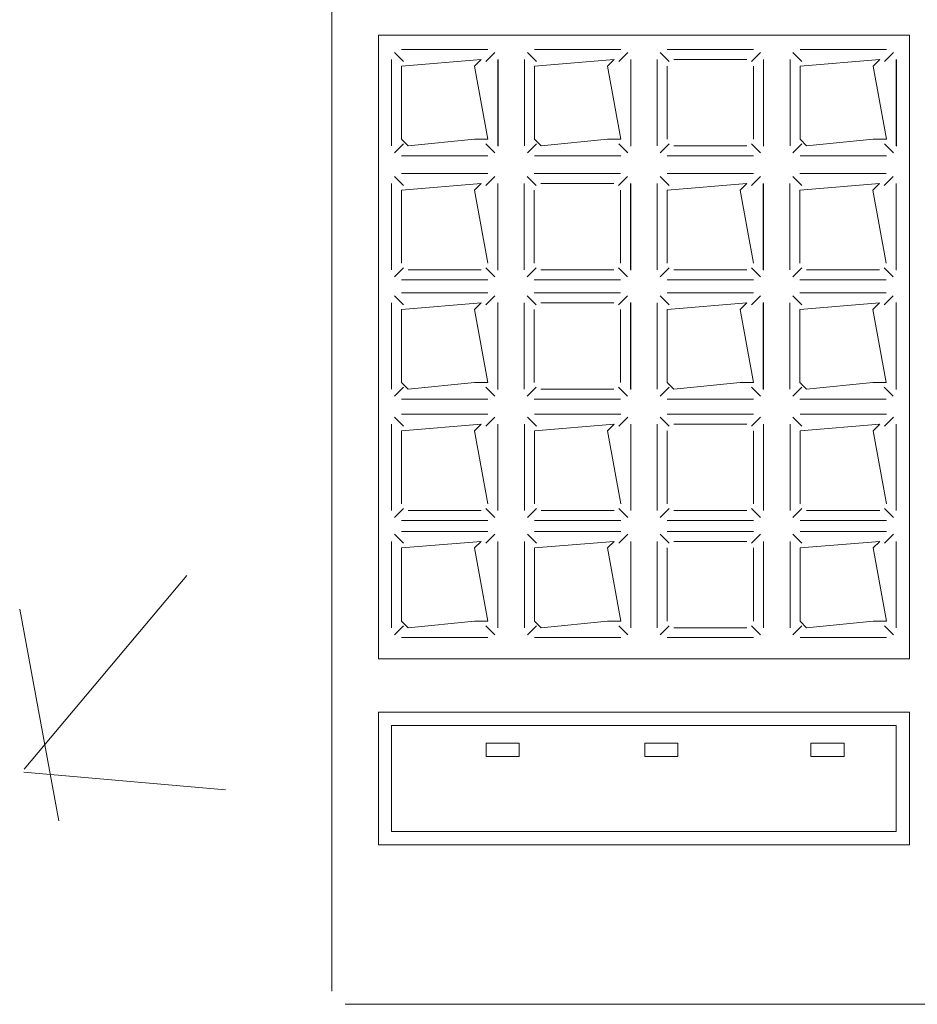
# Model space of a CAD drawing. Header units: feet. Extents: x 8 to 127, y 6 to 90.
# Tile 128 of 256: x 40.9203 to 40.9879, y 50.2827 to 50.3568. Entities that reach past the tile are written whole.
import ezdxf

# ---------------------------------------------------------------- set-up
doc = ezdxf.new("R2010")
doc.units = ezdxf.units.FT
doc.header["$MEASUREMENT"] = 0
doc.layers.add('MOBILARIO', color=8, linetype='Continuous')
doc.layers.add('NO ESPESSURA', color=250, linetype='Continuous')

msp = doc.modelspace()

# ---------------------------------------------------------------- linework, layer by layer
at = {"layer": 'MOBILARIO', "lineweight": 5}
for p, q in [((40.94377, 50.36168), (40.94377, 50.28368)), ((40.94377, 50.36168), (40.94377, 50.28368)), ((40.94727, 50.355636), (40.98727, 50.355636)), ((40.94727, 50.30868), (40.94727, 50.355636)), ((40.94727, 50.355636), (40.98727, 50.355636)), ((40.94727, 50.30868), (40.94727, 50.355636)), ((40.98727, 50.355636), (40.98727, 50.30868)), ((40.98727, 50.355636), (40.98727, 50.30868)), ((40.949167, 50.353664), (40.94849, 50.354341)), ((40.949167, 50.353664), (40.94849, 50.354341)), ((40.95552, 50.354561), (40.94902, 50.354561)), ((40.95552, 50.354561), (40.94902, 50.354561)), ((40.955374, 50.353664), (40.956051, 50.354341)), ((40.955374, 50.353664), (40.956051, 50.354341)), ((40.959167, 50.353664), (40.95849, 50.354341)), ((40.959167, 50.353664), (40.95849, 50.354341)), ((40.96552, 50.354561), (40.95902, 50.354561)), ((40.96552, 50.354561), (40.95902, 50.354561)), ((40.965374, 50.353664), (40.966051, 50.354341)), ((40.965374, 50.353664), (40.966051, 50.354341)), ((40.969167, 50.353664), (40.96849, 50.354341)), ((40.969167, 50.353664), (40.96849, 50.354341)), ((40.97552, 50.354561), (40.96902, 50.354561)), ((40.97552, 50.354561), (40.96902, 50.354561)), ((40.975374, 50.353664), (40.976051, 50.354341)), ((40.975374, 50.353664), (40.976051, 50.354341)), ((40.979167, 50.353664), (40.97849, 50.354341)), ((40.979167, 50.353664), (40.97849, 50.354341)), ((40.98552, 50.354561), (40.97902, 50.354561)), ((40.98552, 50.354561), (40.97902, 50.354561)), ((40.985374, 50.353664), (40.986051, 50.354341)), ((40.985374, 50.353664), (40.986051, 50.354341)), ((40.94827, 50.353811), (40.94827, 50.347311)), ((40.94827, 50.353811), (40.94827, 50.347311)), ((40.95502, 50.353811), (40.94902, 50.353311)), ((40.95502, 50.353811), (40.94902, 50.353311)), ((40.95452, 50.353311), (40.95502, 50.353811)), ((40.95452, 50.353311), (40.95502, 50.353811)), ((40.95627, 50.347311), (40.95627, 50.353811)), ((40.95627, 50.347311), (40.95627, 50.353811)), ((40.956282, 50.347275), (40.956282, 50.353819)), ((40.956282, 50.347275), (40.956282, 50.353819)), ((40.95827, 50.353811), (40.95827, 50.347311)), ((40.95827, 50.353811), (40.95827, 50.347311)), ((40.96502, 50.353811), (40.95902, 50.353311)), ((40.96502, 50.353811), (40.95902, 50.353311)), ((40.96452, 50.353311), (40.96502, 50.353811)), ((40.96452, 50.353311), (40.96502, 50.353811)), ((40.96627, 50.347311), (40.96627, 50.353811)), ((40.96627, 50.347311), (40.96627, 50.353811)), ((40.966282, 50.347275), (40.966282, 50.353819)), ((40.966282, 50.347275), (40.966282, 50.353819)), ((40.96827, 50.353811), (40.96827, 50.347311)), ((40.96827, 50.353811), (40.96827, 50.347311)), ((40.97502, 50.353811), (40.96952, 50.353811)), ((40.97502, 50.353811), (40.96952, 50.353811)), ((40.97627, 50.347311), (40.97627, 50.353811)), ((40.97627, 50.347311), (40.97627, 50.353811)), ((40.976282, 50.347275), (40.976282, 50.353819)), ((40.976282, 50.347275), (40.976282, 50.353819)), ((40.97827, 50.353811), (40.97827, 50.347311)), ((40.97827, 50.353811), (40.97827, 50.347311)), ((40.98502, 50.353811), (40.97902, 50.353311)), ((40.98502, 50.353811), (40.97902, 50.353311)), ((40.98452, 50.353311), (40.98502, 50.353811)), ((40.98452, 50.353311), (40.98502, 50.353811)), ((40.98627, 50.347311), (40.98627, 50.353811)), ((40.98627, 50.347311), (40.98627, 50.353811)), ((40.986282, 50.347275), (40.986282, 50.353819)), ((40.986282, 50.347275), (40.986282, 50.353819)), ((40.94902, 50.353311), (40.94902, 50.347811)), ((40.94902, 50.353311), (40.94902, 50.347811)), ((40.95552, 50.347811), (40.95452, 50.353311)), ((40.95552, 50.347811), (40.95452, 50.353311)), ((40.95902, 50.353311), (40.95902, 50.347811)), ((40.95902, 50.353311), (40.95902, 50.347811)), ((40.96552, 50.347811), (40.96452, 50.353311)), ((40.96552, 50.347811), (40.96452, 50.353311)), ((40.96902, 50.353311), (40.96902, 50.347811)), ((40.96902, 50.353311), (40.96902, 50.347811)), ((40.97552, 50.347811), (40.97552, 50.353311)), ((40.97552, 50.347811), (40.97552, 50.353311)), ((40.97902, 50.353311), (40.97902, 50.347811)), ((40.97902, 50.353311), (40.97902, 50.347811)), ((40.98552, 50.347811), (40.98452, 50.353311)), ((40.98552, 50.347811), (40.98452, 50.353311)), ((40.94902, 50.347811), (40.94952, 50.347311)), ((40.94902, 50.347811), (40.94952, 50.347311)), ((40.94952, 50.347311), (40.95452, 50.347811)), ((40.94952, 50.347311), (40.95452, 50.347811)), ((40.95452, 50.347811), (40.95552, 50.347811)), ((40.95452, 50.347811), (40.95552, 50.347811)), ((40.95902, 50.347811), (40.95952, 50.347311)), ((40.95902, 50.347811), (40.95952, 50.347311)), ((40.95952, 50.347311), (40.96452, 50.347811)), ((40.95952, 50.347311), (40.96452, 50.347811)), ((40.96452, 50.347811), (40.96552, 50.347811)), ((40.96452, 50.347811), (40.96552, 50.347811)), ((40.97902, 50.347811), (40.97952, 50.347311)), ((40.97902, 50.347811), (40.97952, 50.347311)), ((40.97952, 50.347311), (40.98452, 50.347811)), ((40.97952, 50.347311), (40.98452, 50.347811)), ((40.98452, 50.347811), (40.98552, 50.347811)), ((40.98452, 50.347811), (40.98552, 50.347811)), ((40.949167, 50.347457), (40.94849, 50.346781)), ((40.949167, 50.347457), (40.94849, 50.346781)), ((40.955374, 50.347457), (40.956051, 50.346781)), ((40.955374, 50.347457), (40.956051, 50.346781)), ((40.959167, 50.347457), (40.95849, 50.346781)), ((40.959167, 50.347457), (40.95849, 50.346781)), ((40.965374, 50.347457), (40.966051, 50.346781)), ((40.965374, 50.347457), (40.966051, 50.346781)), ((40.969167, 50.347457), (40.96849, 50.346781)), ((40.969167, 50.347457), (40.96849, 50.346781)), ((40.96952, 50.347311), (40.97502, 50.347311)), ((40.96952, 50.347311), (40.97502, 50.347311)), ((40.975374, 50.347457), (40.976051, 50.346781)), ((40.975374, 50.347457), (40.976051, 50.346781)), ((40.979167, 50.347457), (40.97849, 50.346781)), ((40.979167, 50.347457), (40.97849, 50.346781)), ((40.985374, 50.347457), (40.986051, 50.346781)), ((40.985374, 50.347457), (40.986051, 50.346781)), ((40.94902, 50.346561), (40.95552, 50.346561)), ((40.94902, 50.346561), (40.95552, 50.346561)), ((40.95902, 50.346561), (40.96552, 50.346561)), ((40.95902, 50.346561), (40.96552, 50.346561)), ((40.96902, 50.346561), (40.97552, 50.346561)), ((40.96902, 50.346561), (40.97552, 50.346561)), ((40.97902, 50.346561), (40.98552, 50.346561)), ((40.97902, 50.346561), (40.98552, 50.346561)), ((40.949155, 50.344331), (40.948478, 50.345007)), ((40.949155, 50.344331), (40.948478, 50.345007)), ((40.955508, 50.345227), (40.949008, 50.345227)), ((40.955508, 50.345227), (40.949008, 50.345227)), ((40.955362, 50.344331), (40.956039, 50.345007)), ((40.955362, 50.344331), (40.956039, 50.345007)), ((40.959155, 50.344331), (40.958478, 50.345007)), ((40.959155, 50.344331), (40.958478, 50.345007)), ((40.965508, 50.345227), (40.959008, 50.345227)), ((40.965508, 50.345227), (40.959008, 50.345227)), ((40.965362, 50.344331), (40.966039, 50.345007)), ((40.965362, 50.344331), (40.966039, 50.345007)), ((40.969155, 50.344331), (40.968478, 50.345007)), ((40.969155, 50.344331), (40.968478, 50.345007)), ((40.975508, 50.345227), (40.969008, 50.345227)), ((40.975508, 50.345227), (40.969008, 50.345227)), ((40.975362, 50.344331), (40.976039, 50.345007)), ((40.975362, 50.344331), (40.976039, 50.345007)), ((40.979155, 50.344331), (40.978478, 50.345007)), ((40.979155, 50.344331), (40.978478, 50.345007)), ((40.985508, 50.345227), (40.979008, 50.345227)), ((40.985508, 50.345227), (40.979008, 50.345227)), ((40.985362, 50.344331), (40.986039, 50.345007)), ((40.985362, 50.344331), (40.986039, 50.345007)), ((40.948258, 50.344477), (40.948258, 50.337977)), ((40.948258, 50.344477), (40.948258, 50.337977)), ((40.955008, 50.344477), (40.949008, 50.343977)), ((40.955008, 50.344477), (40.949008, 50.343977)), ((40.949008, 50.343977), (40.949008, 50.338477)), ((40.949008, 50.343977), (40.949008, 50.338477)), ((40.954508, 50.343977), (40.955008, 50.344477)), ((40.954508, 50.343977), (40.955008, 50.344477)), ((40.955508, 50.338477), (40.954508, 50.343977)), ((40.955508, 50.338477), (40.954508, 50.343977)), ((40.956258, 50.337977), (40.956258, 50.344477)), ((40.956258, 50.337977), (40.956258, 50.344477)), ((40.95627, 50.337941), (40.95627, 50.344485)), ((40.95627, 50.337941), (40.95627, 50.344485)), ((40.958258, 50.344477), (40.958258, 50.337977)), ((40.958258, 50.344477), (40.958258, 50.337977)), ((40.959008, 50.343977), (40.959008, 50.338477)), ((40.959008, 50.343977), (40.959008, 50.338477)), ((40.965008, 50.344477), (40.959508, 50.344477)), ((40.965008, 50.344477), (40.959508, 50.344477)), ((40.965508, 50.338477), (40.965508, 50.343977)), ((40.965508, 50.338477), (40.965508, 50.343977)), ((40.966258, 50.337977), (40.966258, 50.344477)), ((40.966258, 50.337977), (40.966258, 50.344477)), ((40.96627, 50.337941), (40.96627, 50.344485)), ((40.96627, 50.337941), (40.96627, 50.344485)), ((40.968258, 50.344477), (40.968258, 50.337977)), ((40.968258, 50.344477), (40.968258, 50.337977)), ((40.975008, 50.344477), (40.969008, 50.343977)), ((40.975008, 50.344477), (40.969008, 50.343977)), ((40.969008, 50.343977), (40.969008, 50.338477)), ((40.969008, 50.343977), (40.969008, 50.338477)), ((40.974508, 50.343977), (40.975008, 50.344477)), ((40.974508, 50.343977), (40.975008, 50.344477)), ((40.975508, 50.338477), (40.974508, 50.343977)), ((40.975508, 50.338477), (40.974508, 50.343977)), ((40.976258, 50.337977), (40.976258, 50.344477)), ((40.976258, 50.337977), (40.976258, 50.344477)), ((40.97627, 50.337941), (40.97627, 50.344485)), ((40.97627, 50.337941), (40.97627, 50.344485)), ((40.978258, 50.344477), (40.978258, 50.337977)), ((40.978258, 50.344477), (40.978258, 50.337977)), ((40.985008, 50.344477), (40.979008, 50.343977)), ((40.985008, 50.344477), (40.979008, 50.343977)), ((40.979008, 50.343977), (40.979008, 50.338477)), ((40.979008, 50.343977), (40.979008, 50.338477)), ((40.984508, 50.343977), (40.985008, 50.344477)), ((40.984508, 50.343977), (40.985008, 50.344477)), ((40.985508, 50.338477), (40.984508, 50.343977)), ((40.985508, 50.338477), (40.984508, 50.343977)), ((40.986258, 50.337977), (40.986258, 50.344477)), ((40.986258, 50.337977), (40.986258, 50.344477)), ((40.98627, 50.337941), (40.98627, 50.344485)), ((40.98627, 50.337941), (40.98627, 50.344485)), ((40.949155, 50.338123), (40.948478, 50.337447)), ((40.949155, 50.338123), (40.948478, 50.337447)), ((40.949508, 50.337977), (40.955008, 50.337977)), ((40.949508, 50.337977), (40.955008, 50.337977)), ((40.955362, 50.338123), (40.956039, 50.337447)), ((40.955362, 50.338123), (40.956039, 50.337447)), ((40.959155, 50.338123), (40.958478, 50.337447)), ((40.959155, 50.338123), (40.958478, 50.337447)), ((40.959508, 50.337977), (40.965008, 50.337977)), ((40.959508, 50.337977), (40.965008, 50.337977)), ((40.965362, 50.338123), (40.966039, 50.337447)), ((40.965362, 50.338123), (40.966039, 50.337447)), ((40.969155, 50.338123), (40.968478, 50.337447)), ((40.969155, 50.338123), (40.968478, 50.337447)), ((40.969508, 50.337977), (40.975008, 50.337977)), ((40.969508, 50.337977), (40.975008, 50.337977)), ((40.975362, 50.338123), (40.976039, 50.337447)), ((40.975362, 50.338123), (40.976039, 50.337447)), ((40.979155, 50.338123), (40.978478, 50.337447)), ((40.979155, 50.338123), (40.978478, 50.337447)), ((40.979508, 50.337977), (40.985008, 50.337977)), ((40.979508, 50.337977), (40.985008, 50.337977)), ((40.985362, 50.338123), (40.986039, 50.337447)), ((40.985362, 50.338123), (40.986039, 50.337447)), ((40.949008, 50.337227), (40.955508, 50.337227)), ((40.949008, 50.337227), (40.955508, 50.337227)), ((40.959008, 50.337227), (40.965508, 50.337227)), ((40.959008, 50.337227), (40.965508, 50.337227)), ((40.969008, 50.337227), (40.975508, 50.337227)), ((40.969008, 50.337227), (40.975508, 50.337227)), ((40.979008, 50.337227), (40.985508, 50.337227)), ((40.979008, 50.337227), (40.985508, 50.337227)), ((40.949155, 50.335354), (40.948478, 50.336031)), ((40.949155, 50.335354), (40.948478, 50.336031)), ((40.955508, 50.336251), (40.949008, 50.336251)), ((40.955508, 50.336251), (40.949008, 50.336251)), ((40.955362, 50.335354), (40.956039, 50.336031)), ((40.955362, 50.335354), (40.956039, 50.336031)), ((40.959155, 50.335354), (40.958478, 50.336031)), ((40.959155, 50.335354), (40.958478, 50.336031)), ((40.965508, 50.336251), (40.959008, 50.336251)), ((40.965508, 50.336251), (40.959008, 50.336251)), ((40.965362, 50.335354), (40.966039, 50.336031)), ((40.965362, 50.335354), (40.966039, 50.336031)), ((40.969155, 50.335354), (40.968478, 50.336031)), ((40.969155, 50.335354), (40.968478, 50.336031)), ((40.975508, 50.336251), (40.969008, 50.336251)), ((40.975508, 50.336251), (40.969008, 50.336251)), ((40.975362, 50.335354), (40.976039, 50.336031)), ((40.975362, 50.335354), (40.976039, 50.336031)), ((40.979155, 50.335354), (40.978478, 50.336031)), ((40.979155, 50.335354), (40.978478, 50.336031)), ((40.985508, 50.336251), (40.979008, 50.336251)), ((40.985508, 50.336251), (40.979008, 50.336251)), ((40.985362, 50.335354), (40.986039, 50.336031)), ((40.985362, 50.335354), (40.986039, 50.336031)), ((40.948258, 50.335501), (40.948258, 50.329001)), ((40.948258, 50.335501), (40.948258, 50.329001)), ((40.955008, 50.335501), (40.949008, 50.335001)), ((40.955008, 50.335501), (40.949008, 50.335001)), ((40.949008, 50.335001), (40.949008, 50.329501)), ((40.949008, 50.335001), (40.949008, 50.329501)), ((40.954508, 50.335001), (40.955008, 50.335501)), ((40.954508, 50.335001), (40.955008, 50.335501)), ((40.955508, 50.329501), (40.954508, 50.335001)), ((40.955508, 50.329501), (40.954508, 50.335001)), ((40.956258, 50.329001), (40.956258, 50.335501)), ((40.956258, 50.329001), (40.956258, 50.335501)), ((40.95627, 50.328965), (40.95627, 50.335509)), ((40.95627, 50.328965), (40.95627, 50.335509)), ((40.958258, 50.335501), (40.958258, 50.329001)), ((40.958258, 50.335501), (40.958258, 50.329001)), ((40.959008, 50.335001), (40.959008, 50.329501)), ((40.959008, 50.335001), (40.959008, 50.329501)), ((40.965008, 50.335501), (40.959508, 50.335501)), ((40.965008, 50.335501), (40.959508, 50.335501)), ((40.965508, 50.329501), (40.965508, 50.335001)), ((40.965508, 50.329501), (40.965508, 50.335001)), ((40.966258, 50.329001), (40.966258, 50.335501)), ((40.966258, 50.329001), (40.966258, 50.335501)), ((40.96627, 50.328965), (40.96627, 50.335509)), ((40.96627, 50.328965), (40.96627, 50.335509)), ((40.968258, 50.335501), (40.968258, 50.329001)), ((40.968258, 50.335501), (40.968258, 50.329001)), ((40.975008, 50.335501), (40.969008, 50.335001)), ((40.975008, 50.335501), (40.969008, 50.335001)), ((40.969008, 50.335001), (40.969008, 50.329501)), ((40.969008, 50.335001), (40.969008, 50.329501)), ((40.974508, 50.335001), (40.975008, 50.335501)), ((40.974508, 50.335001), (40.975008, 50.335501)), ((40.975508, 50.329501), (40.974508, 50.335001)), ((40.975508, 50.329501), (40.974508, 50.335001)), ((40.976258, 50.329001), (40.976258, 50.335501)), ((40.976258, 50.329001), (40.976258, 50.335501)), ((40.97627, 50.328965), (40.97627, 50.335509)), ((40.97627, 50.328965), (40.97627, 50.335509)), ((40.978258, 50.335501), (40.978258, 50.329001)), ((40.978258, 50.335501), (40.978258, 50.329001)), ((40.985008, 50.335501), (40.979008, 50.335001)), ((40.985008, 50.335501), (40.979008, 50.335001)), ((40.979008, 50.335001), (40.979008, 50.329501)), ((40.979008, 50.335001), (40.979008, 50.329501)), ((40.984508, 50.335001), (40.985008, 50.335501)), ((40.984508, 50.335001), (40.985008, 50.335501)), ((40.985508, 50.329501), (40.984508, 50.335001)), ((40.985508, 50.329501), (40.984508, 50.335001)), ((40.986258, 50.329001), (40.986258, 50.335501)), ((40.986258, 50.329001), (40.986258, 50.335501)), ((40.98627, 50.328965), (40.98627, 50.335509)), ((40.98627, 50.328965), (40.98627, 50.335509)), ((40.949155, 50.329147), (40.948478, 50.328471)), ((40.949155, 50.329147), (40.948478, 50.328471)), ((40.949008, 50.329501), (40.949508, 50.329001)), ((40.949008, 50.329501), (40.949508, 50.329001)), ((40.949508, 50.329001), (40.954508, 50.329501)), ((40.949508, 50.329001), (40.954508, 50.329501)), ((40.954508, 50.329501), (40.955508, 50.329501)), ((40.954508, 50.329501), (40.955508, 50.329501)), ((40.955362, 50.329147), (40.956039, 50.328471)), ((40.955362, 50.329147), (40.956039, 50.328471)), ((40.959155, 50.329147), (40.958478, 50.328471)), ((40.959155, 50.329147), (40.958478, 50.328471)), ((40.959508, 50.329001), (40.965008, 50.329001)), ((40.959508, 50.329001), (40.965008, 50.329001)), ((40.965362, 50.329147), (40.966039, 50.328471)), ((40.965362, 50.329147), (40.966039, 50.328471)), ((40.969155, 50.329147), (40.968478, 50.328471)), ((40.969155, 50.329147), (40.968478, 50.328471)), ((40.969008, 50.329501), (40.969508, 50.329001)), ((40.969008, 50.329501), (40.969508, 50.329001)), ((40.969508, 50.329001), (40.974508, 50.329501)), ((40.969508, 50.329001), (40.974508, 50.329501)), ((40.974508, 50.329501), (40.975508, 50.329501)), ((40.974508, 50.329501), (40.975508, 50.329501)), ((40.975362, 50.329147), (40.976039, 50.328471)), ((40.975362, 50.329147), (40.976039, 50.328471)), ((40.979155, 50.329147), (40.978478, 50.328471)), ((40.979155, 50.329147), (40.978478, 50.328471)), ((40.979008, 50.329501), (40.979508, 50.329001)), ((40.979008, 50.329501), (40.979508, 50.329001)), ((40.979508, 50.329001), (40.984508, 50.329501)), ((40.979508, 50.329001), (40.984508, 50.329501)), ((40.984508, 50.329501), (40.985508, 50.329501)), ((40.984508, 50.329501), (40.985508, 50.329501)), ((40.985362, 50.329147), (40.986039, 50.328471)), ((40.985362, 50.329147), (40.986039, 50.328471)), ((40.949008, 50.328251), (40.955508, 50.328251)), ((40.949008, 50.328251), (40.955508, 50.328251)), ((40.959008, 50.328251), (40.965508, 50.328251)), ((40.959008, 50.328251), (40.965508, 50.328251)), ((40.969008, 50.328251), (40.975508, 50.328251)), ((40.969008, 50.328251), (40.975508, 50.328251)), ((40.979008, 50.328251), (40.985508, 50.328251)), ((40.979008, 50.328251), (40.985508, 50.328251)), ((40.949167, 50.326215), (40.94849, 50.326892)), ((40.949167, 50.326215), (40.94849, 50.326892)), ((40.95552, 50.327112), (40.94902, 50.327112)), ((40.95552, 50.327112), (40.94902, 50.327112)), ((40.955374, 50.326215), (40.956051, 50.326892)), ((40.955374, 50.326215), (40.956051, 50.326892)), ((40.959167, 50.326215), (40.95849, 50.326892)), ((40.959167, 50.326215), (40.95849, 50.326892)), ((40.96552, 50.327112), (40.95902, 50.327112)), ((40.96552, 50.327112), (40.95902, 50.327112)), ((40.965374, 50.326215), (40.966051, 50.326892)), ((40.965374, 50.326215), (40.966051, 50.326892)), ((40.969167, 50.326215), (40.96849, 50.326892)), ((40.969167, 50.326215), (40.96849, 50.326892)), ((40.97552, 50.327112), (40.96902, 50.327112)), ((40.97552, 50.327112), (40.96902, 50.327112)), ((40.975374, 50.326215), (40.976051, 50.326892)), ((40.975374, 50.326215), (40.976051, 50.326892)), ((40.979167, 50.326215), (40.97849, 50.326892)), ((40.979167, 50.326215), (40.97849, 50.326892)), ((40.98552, 50.327112), (40.97902, 50.327112)), ((40.98552, 50.327112), (40.97902, 50.327112)), ((40.985374, 50.326215), (40.986051, 50.326892)), ((40.985374, 50.326215), (40.986051, 50.326892)), ((40.94827, 50.326362), (40.94827, 50.319862)), ((40.94827, 50.326362), (40.94827, 50.319862)), ((40.95502, 50.326362), (40.94902, 50.325862)), ((40.95502, 50.326362), (40.94902, 50.325862)), ((40.95452, 50.325862), (40.95502, 50.326362)), ((40.95452, 50.325862), (40.95502, 50.326362)), ((40.95627, 50.319862), (40.95627, 50.326362)), ((40.95627, 50.319862), (40.95627, 50.326362)), ((40.95827, 50.326362), (40.95827, 50.319862)), ((40.95827, 50.326362), (40.95827, 50.319862)), ((40.96502, 50.326362), (40.95902, 50.325862)), ((40.96502, 50.326362), (40.95902, 50.325862)), ((40.96452, 50.325862), (40.96502, 50.326362)), ((40.96452, 50.325862), (40.96502, 50.326362)), ((40.96627, 50.319862), (40.96627, 50.326362)), ((40.96627, 50.319862), (40.96627, 50.326362)), ((40.96827, 50.326362), (40.96827, 50.319862)), ((40.96827, 50.326362), (40.96827, 50.319862)), ((40.97502, 50.326362), (40.96952, 50.326362)), ((40.97502, 50.326362), (40.96952, 50.326362)), ((40.97627, 50.319862), (40.97627, 50.326362)), ((40.97627, 50.319862), (40.97627, 50.326362)), ((40.97827, 50.326362), (40.97827, 50.319862)), ((40.97827, 50.326362), (40.97827, 50.319862)), ((40.98502, 50.326362), (40.97902, 50.325862)), ((40.98502, 50.326362), (40.97902, 50.325862)), ((40.98452, 50.325862), (40.98502, 50.326362)), ((40.98452, 50.325862), (40.98502, 50.326362)), ((40.98627, 50.319862), (40.98627, 50.326362)), ((40.98627, 50.319862), (40.98627, 50.326362)), ((40.94902, 50.325862), (40.94902, 50.320362)), ((40.94902, 50.325862), (40.94902, 50.320362)), ((40.95552, 50.320362), (40.95452, 50.325862)), ((40.95552, 50.320362), (40.95452, 50.325862)), ((40.95902, 50.325862), (40.95902, 50.320362)), ((40.95902, 50.325862), (40.95902, 50.320362)), ((40.96552, 50.320362), (40.96452, 50.325862)), ((40.96552, 50.320362), (40.96452, 50.325862)), ((40.96902, 50.325862), (40.96902, 50.320362)), ((40.96902, 50.325862), (40.96902, 50.320362)), ((40.97552, 50.320362), (40.97552, 50.325862)), ((40.97552, 50.320362), (40.97552, 50.325862)), ((40.97902, 50.325862), (40.97902, 50.320362)), ((40.97902, 50.325862), (40.97902, 50.320362)), ((40.98552, 50.320362), (40.98452, 50.325862)), ((40.98552, 50.320362), (40.98452, 50.325862)), ((40.949167, 50.320008), (40.94849, 50.319331)), ((40.949167, 50.320008), (40.94849, 50.319331)), ((40.94952, 50.319862), (40.95502, 50.319862)), ((40.94952, 50.319862), (40.95502, 50.319862)), ((40.955374, 50.320008), (40.956051, 50.319331)), ((40.955374, 50.320008), (40.956051, 50.319331)), ((40.959167, 50.320008), (40.95849, 50.319331)), ((40.959167, 50.320008), (40.95849, 50.319331)), ((40.95952, 50.319862), (40.96502, 50.319862)), ((40.95952, 50.319862), (40.96502, 50.319862)), ((40.965374, 50.320008), (40.966051, 50.319331)), ((40.965374, 50.320008), (40.966051, 50.319331)), ((40.969167, 50.320008), (40.96849, 50.319331)), ((40.969167, 50.320008), (40.96849, 50.319331)), ((40.96952, 50.319862), (40.97502, 50.319862)), ((40.96952, 50.319862), (40.97502, 50.319862)), ((40.975374, 50.320008), (40.976051, 50.319331)), ((40.975374, 50.320008), (40.976051, 50.319331)), ((40.979167, 50.320008), (40.97849, 50.319331)), ((40.979167, 50.320008), (40.97849, 50.319331)), ((40.97952, 50.319862), (40.98502, 50.319862)), ((40.97952, 50.319862), (40.98502, 50.319862)), ((40.985374, 50.320008), (40.986051, 50.319331)), ((40.985374, 50.320008), (40.986051, 50.319331)), ((40.94902, 50.319112), (40.95552, 50.319112)), ((40.94902, 50.319112), (40.95552, 50.319112)), ((40.95902, 50.319112), (40.96552, 50.319112)), ((40.95902, 50.319112), (40.96552, 50.319112)), ((40.96902, 50.319112), (40.97552, 50.319112)), ((40.96902, 50.319112), (40.97552, 50.319112)), ((40.97902, 50.319112), (40.98552, 50.319112)), ((40.97902, 50.319112), (40.98552, 50.319112)), ((40.949167, 50.317389), (40.94849, 50.318066)), ((40.949167, 50.317389), (40.94849, 50.318066)), ((40.95552, 50.318286), (40.94902, 50.318286)), ((40.95552, 50.318286), (40.94902, 50.318286)), ((40.955374, 50.317389), (40.956051, 50.318066)), ((40.955374, 50.317389), (40.956051, 50.318066)), ((40.959167, 50.317389), (40.95849, 50.318066)), ((40.959167, 50.317389), (40.95849, 50.318066)), ((40.96552, 50.318286), (40.95902, 50.318286)), ((40.96552, 50.318286), (40.95902, 50.318286)), ((40.965374, 50.317389), (40.966051, 50.318066)), ((40.965374, 50.317389), (40.966051, 50.318066)), ((40.969167, 50.317389), (40.96849, 50.318066)), ((40.969167, 50.317389), (40.96849, 50.318066)), ((40.97552, 50.318286), (40.96902, 50.318286)), ((40.97552, 50.318286), (40.96902, 50.318286)), ((40.975374, 50.317389), (40.976051, 50.318066)), ((40.975374, 50.317389), (40.976051, 50.318066)), ((40.979167, 50.317389), (40.97849, 50.318066)), ((40.979167, 50.317389), (40.97849, 50.318066)), ((40.98552, 50.318286), (40.97902, 50.318286)), ((40.98552, 50.318286), (40.97902, 50.318286)), ((40.985374, 50.317389), (40.986051, 50.318066)), ((40.985374, 50.317389), (40.986051, 50.318066)), ((40.94827, 50.317536), (40.94827, 50.311036)), ((40.94827, 50.317536), (40.94827, 50.311036)), ((40.95502, 50.317536), (40.94902, 50.317036)), ((40.95502, 50.317536), (40.94902, 50.317036)), ((40.95452, 50.317036), (40.95502, 50.317536)), ((40.95452, 50.317036), (40.95502, 50.317536)), ((40.95627, 50.311036), (40.95627, 50.317536)), ((40.95627, 50.311036), (40.95627, 50.317536)), ((40.95827, 50.317536), (40.95827, 50.311036)), ((40.95827, 50.317536), (40.95827, 50.311036)), ((40.96502, 50.317536), (40.95902, 50.317036)), ((40.96502, 50.317536), (40.95902, 50.317036)), ((40.96452, 50.317036), (40.96502, 50.317536)), ((40.96452, 50.317036), (40.96502, 50.317536)), ((40.96627, 50.311036), (40.96627, 50.317536)), ((40.96627, 50.311036), (40.96627, 50.317536)), ((40.96827, 50.317536), (40.96827, 50.311036)), ((40.96827, 50.317536), (40.96827, 50.311036)), ((40.97502, 50.317536), (40.96952, 50.317536)), ((40.97502, 50.317536), (40.96952, 50.317536)), ((40.97627, 50.311036), (40.97627, 50.317536)), ((40.97627, 50.311036), (40.97627, 50.317536)), ((40.97827, 50.317536), (40.97827, 50.311036)), ((40.97827, 50.317536), (40.97827, 50.311036)), ((40.98502, 50.317536), (40.97902, 50.317036)), ((40.98502, 50.317536), (40.97902, 50.317036)), ((40.98452, 50.317036), (40.98502, 50.317536)), ((40.98452, 50.317036), (40.98502, 50.317536)), ((40.98627, 50.311036), (40.98627, 50.317536)), ((40.98627, 50.311036), (40.98627, 50.317536)), ((40.94902, 50.317036), (40.94902, 50.311536)), ((40.94902, 50.317036), (40.94902, 50.311536)), ((40.95552, 50.311536), (40.95452, 50.317036)), ((40.95552, 50.311536), (40.95452, 50.317036)), ((40.95902, 50.317036), (40.95902, 50.311536)), ((40.95902, 50.317036), (40.95902, 50.311536)), ((40.96552, 50.311536), (40.96452, 50.317036)), ((40.96552, 50.311536), (40.96452, 50.317036)), ((40.96902, 50.317036), (40.96902, 50.311536)), ((40.96902, 50.317036), (40.96902, 50.311536)), ((40.97552, 50.311536), (40.97552, 50.317036)), ((40.97552, 50.311536), (40.97552, 50.317036)), ((40.97902, 50.317036), (40.97902, 50.311536)), ((40.97902, 50.317036), (40.97902, 50.311536)), ((40.98552, 50.311536), (40.98452, 50.317036)), ((40.98552, 50.311536), (40.98452, 50.317036)), ((40.94902, 50.311536), (40.94952, 50.311036)), ((40.94902, 50.311536), (40.94952, 50.311036)), ((40.94952, 50.311036), (40.95452, 50.311536)), ((40.94952, 50.311036), (40.95452, 50.311536)), ((40.95452, 50.311536), (40.95552, 50.311536)), ((40.95452, 50.311536), (40.95552, 50.311536)), ((40.95902, 50.311536), (40.95952, 50.311036)), ((40.95902, 50.311536), (40.95952, 50.311036)), ((40.95952, 50.311036), (40.96452, 50.311536)), ((40.95952, 50.311036), (40.96452, 50.311536)), ((40.96452, 50.311536), (40.96552, 50.311536)), ((40.96452, 50.311536), (40.96552, 50.311536)), ((40.97902, 50.311536), (40.97952, 50.311036)), ((40.97902, 50.311536), (40.97952, 50.311036)), ((40.97952, 50.311036), (40.98452, 50.311536)), ((40.97952, 50.311036), (40.98452, 50.311536)), ((40.98452, 50.311536), (40.98552, 50.311536)), ((40.98452, 50.311536), (40.98552, 50.311536)), ((40.949167, 50.311182), (40.94849, 50.310505)), ((40.949167, 50.311182), (40.94849, 50.310505)), ((40.955374, 50.311182), (40.956051, 50.310505)), ((40.955374, 50.311182), (40.956051, 50.310505)), ((40.959167, 50.311182), (40.95849, 50.310505)), ((40.959167, 50.311182), (40.95849, 50.310505)), ((40.965374, 50.311182), (40.966051, 50.310505)), ((40.965374, 50.311182), (40.966051, 50.310505)), ((40.969167, 50.311182), (40.96849, 50.310505)), ((40.969167, 50.311182), (40.96849, 50.310505)), ((40.96952, 50.311036), (40.97502, 50.311036)), ((40.96952, 50.311036), (40.97502, 50.311036)), ((40.975374, 50.311182), (40.976051, 50.310505)), ((40.975374, 50.311182), (40.976051, 50.310505)), ((40.979167, 50.311182), (40.97849, 50.310505)), ((40.979167, 50.311182), (40.97849, 50.310505)), ((40.985374, 50.311182), (40.986051, 50.310505)), ((40.985374, 50.311182), (40.986051, 50.310505)), ((40.94902, 50.310286), (40.95552, 50.310286)), ((40.94902, 50.310286), (40.95552, 50.310286)), ((40.95902, 50.310286), (40.96552, 50.310286)), ((40.95902, 50.310286), (40.96552, 50.310286)), ((40.96902, 50.310286), (40.97552, 50.310286)), ((40.96902, 50.310286), (40.97552, 50.310286)), ((40.97902, 50.310286), (40.98552, 50.310286)), ((40.97902, 50.310286), (40.98552, 50.310286)), ((40.98727, 50.30868), (40.94727, 50.30868)), ((40.98727, 50.30868), (40.94727, 50.30868)), ((40.94727, 50.29468), (40.94727, 50.30468)), ((40.94727, 50.30468), (40.98727, 50.30468)), ((40.94727, 50.29468), (40.94727, 50.30468)), ((40.94727, 50.30468), (40.98727, 50.30468)), ((40.98727, 50.30468), (40.98727, 50.29468)), ((40.98727, 50.30468), (40.98727, 50.29468)), ((40.94827, 50.29568), (40.94827, 50.30368)), ((40.94827, 50.30368), (40.98627, 50.30368)), ((40.94827, 50.29568), (40.94827, 50.30368)), ((40.94827, 50.30368), (40.98627, 50.30368)), ((40.98627, 50.30368), (40.98627, 50.29568)), ((40.98627, 50.30368), (40.98627, 50.29568)), ((40.957881, 50.302347), (40.955381, 50.302347)), ((40.955381, 50.302347), (40.955381, 50.301347)), ((40.957881, 50.302347), (40.955381, 50.302347)), ((40.955381, 50.302347), (40.955381, 50.301347)), ((40.957881, 50.301347), (40.957881, 50.302347)), ((40.957881, 50.301347), (40.957881, 50.302347)), ((40.969827, 50.302347), (40.967327, 50.302347)), ((40.967327, 50.302347), (40.967327, 50.301347)), ((40.969827, 50.302347), (40.967327, 50.302347)), ((40.967327, 50.302347), (40.967327, 50.301347)), ((40.969827, 50.301347), (40.969827, 50.302347)), ((40.969827, 50.301347), (40.969827, 50.302347)), ((40.982337, 50.302347), (40.979837, 50.302347)), ((40.979837, 50.302347), (40.979837, 50.301347)), ((40.982337, 50.302347), (40.979837, 50.302347)), ((40.979837, 50.302347), (40.979837, 50.301347)), ((40.982337, 50.301347), (40.982337, 50.302347)), ((40.982337, 50.301347), (40.982337, 50.302347)), ((40.955381, 50.301347), (40.957881, 50.301347)), ((40.955381, 50.301347), (40.957881, 50.301347)), ((40.967327, 50.301347), (40.969827, 50.301347)), ((40.967327, 50.301347), (40.969827, 50.301347)), ((40.979837, 50.301347), (40.982337, 50.301347)), ((40.979837, 50.301347), (40.982337, 50.301347)), ((40.98627, 50.29568), (40.94827, 50.29568)), ((40.98627, 50.29568), (40.94827, 50.29568)), ((40.98727, 50.29468), (40.94727, 50.29468)), ((40.98727, 50.29468), (40.94727, 50.29468)), ((40.94477, 50.28268), (41.17277, 50.28268)), ((40.94477, 50.28268), (41.17277, 50.28268))]:
    msp.add_line(p, q, dxfattribs=at)
at = {"layer": 'MOBILARIO'}
for centre in [(40.94952, 50.353311), (40.94952, 50.353311), (40.95502, 50.353311), (40.95502, 50.353311), (40.95952, 50.353311), (40.95952, 50.353311), (40.96502, 50.353311), (40.96502, 50.353311), (40.97952, 50.353311), (40.97952, 50.353311), (40.98502, 50.353311), (40.98502, 50.353311), (40.94952, 50.347811), (40.94952, 50.347811), (40.95502, 50.347811), (40.95502, 50.347811), (40.95952, 50.347811), (40.95952, 50.347811), (40.96502, 50.347811), (40.96502, 50.347811), (40.97952, 50.347811), (40.97952, 50.347811), (40.98502, 50.347811), (40.98502, 50.347811), (40.949508, 50.343977), (40.949508, 50.343977), (40.955008, 50.343977), (40.955008, 50.343977), (40.969508, 50.343977), (40.969508, 50.343977), (40.975008, 50.343977), (40.975008, 50.343977), (40.979508, 50.343977), (40.979508, 50.343977), (40.985008, 50.343977), (40.985008, 50.343977), (40.949508, 50.335001), (40.949508, 50.335001), (40.955008, 50.335001), (40.955008, 50.335001), (40.969508, 50.335001), (40.969508, 50.335001), (40.975008, 50.335001), (40.975008, 50.335001), (40.979508, 50.335001), (40.979508, 50.335001), (40.985008, 50.335001), (40.985008, 50.335001), (40.949508, 50.329501), (40.949508, 50.329501), (40.955008, 50.329501), (40.955008, 50.329501), (40.969508, 50.329501), (40.969508, 50.329501), (40.975008, 50.329501), (40.975008, 50.329501), (40.979508, 50.329501), (40.979508, 50.329501), (40.985008, 50.329501), (40.985008, 50.329501), (40.94952, 50.325862), (40.94952, 50.325862), (40.95502, 50.325862), (40.95502, 50.325862), (40.95952, 50.325862), (40.95952, 50.325862), (40.96502, 50.325862), (40.96502, 50.325862), (40.97952, 50.325862), (40.97952, 50.325862), (40.98502, 50.325862), (40.98502, 50.325862), (40.94952, 50.317036), (40.94952, 50.317036), (40.95502, 50.317036), (40.95502, 50.317036), (40.95952, 50.317036), (40.95952, 50.317036), (40.96502, 50.317036), (40.96502, 50.317036), (40.97952, 50.317036), (40.97952, 50.317036), (40.98502, 50.317036), (40.98502, 50.317036), (40.94952, 50.311536), (40.94952, 50.311536), (40.95502, 50.311536), (40.95502, 50.311536), (40.95952, 50.311536), (40.95952, 50.311536), (40.96502, 50.311536), (40.96502, 50.311536), (40.97952, 50.311536), (40.97952, 50.311536), (40.98502, 50.311536), (40.98502, 50.311536)]:
    msp.add_arc(centre, 0.0005, 0, 0, dxfattribs=at)
at = {"layer": 'NO ESPESSURA', "linetype": 'Continuous', "lineweight": 5}
for p, q in [((40.920601, 50.300376), (40.932846, 50.314969)), ((40.9232, 50.296505), (40.920263, 50.312426)), ((40.920582, 50.300156), (40.935764, 50.298828))]:
    msp.add_line(p, q, dxfattribs=at)

doc.saveas('drawing.dxf')
